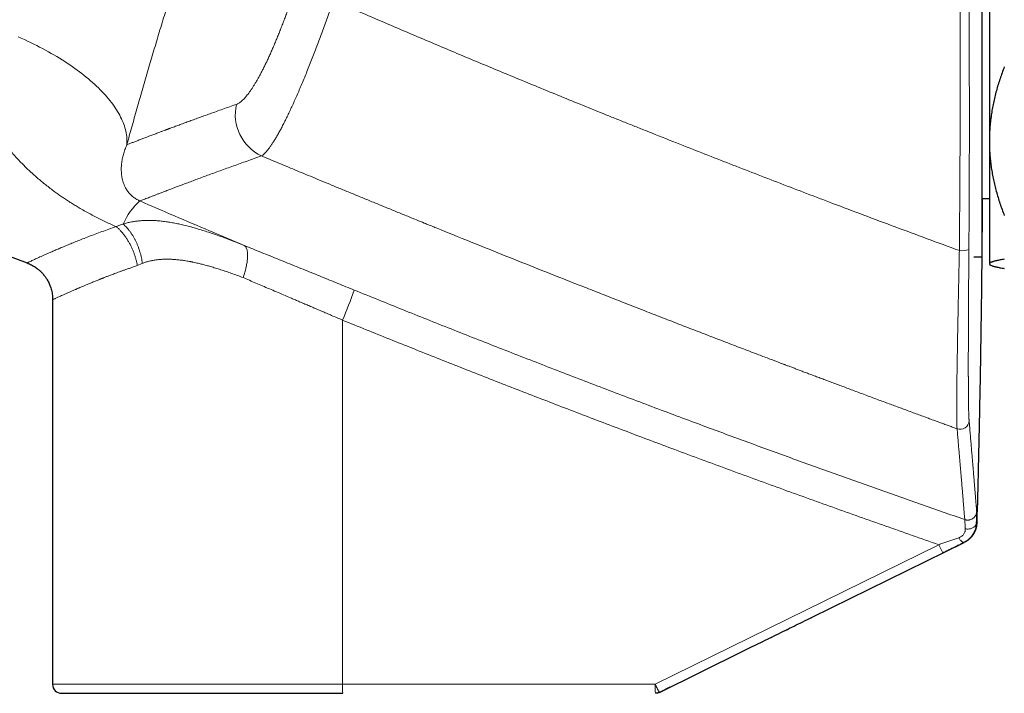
# Model space of a CAD drawing. Header units: millimetres. Extents: x 8 to 1110, y 12 to 672.
# Tile 7 of 61: x 220 to 286, y 578 to 623. Entities that reach past the tile are written whole.
import ezdxf

# ---------------------------------------------------------------- set-up
doc = ezdxf.new("R2010")
doc.units = ezdxf.units.MM

msp = doc.modelspace()

# ---------------------------------------------------------------- linework, layer by layer
at = {"color": 7, "linetype": 'Continuous', "lineweight": 30}
for p, q in [((284.891, 635.785), (284.891, 606.785)), ((285.391, 629.49), (285.391, 614.512)), ((193.225, 616.749), (220.981, 606.372)), ((285.391, 614.512), (285.391, 606.308)), ((284.891, 610.685), (285.391, 610.685)), ((284.343, 606.785), (284.891, 606.785)), ((284.343, 606.785), (284.891, 606.785)), ((285.391, 606.308), (285.391, 606.285)), ((285.391, 606.285), (285.415, 606.262)), ((222.691, 603.907), (222.691, 578.175)), ((284.538, 588.983), (284.529, 588.979)), ((273.52, 582.664), (283.7, 587.674)), ((263.304, 577.637), (268.84, 580.362)), ((263.993, 577.976), (263.304, 577.637)), ((263.304, 577.637), (263.304, 577.637))]:
    msp.add_line(p, q, dxfattribs=at)
at = {"color": 8, "linetype": 'Continuous', "lineweight": 0}
for p, q in [((228.359, 606.19), (228.694, 606.34)), ((242.096, 578.175), (242.096, 602.541)), ((282.007, 587.519), (263.029, 578.175)), ((283.694, 587.676), (283.703, 587.679)), ((268.84, 580.362), (282.282, 586.98)), ((222.691, 578.175), (242.096, 578.175)), ((242.096, 578.175), (263.029, 578.175))]:
    msp.add_line(p, q, dxfattribs=at)
at = {"color": 8, "linetype": 'Continuous', "lineweight": 0, "flags": 128}
for points in [[(220.384, 621.498), (220.596, 621.404), (220.806, 621.309), (221.014, 621.212), (221.219, 621.114), (221.423, 621.015), (221.624, 620.914), (221.823, 620.812), (222.02, 620.709), (222.214, 620.604), (222.406, 620.499), (222.595, 620.392), (222.782, 620.284), (222.966, 620.175), (223.147, 620.066), (223.326, 619.955), (223.501, 619.843), (223.674, 619.73), (223.844, 619.617), (224.01, 619.502), (224.174, 619.387), (224.334, 619.271), (224.491, 619.155), (224.645, 619.037), (224.796, 618.92), (224.943, 618.801), (225.087, 618.682), (225.228, 618.562), (225.364, 618.442), (225.498, 618.322), (225.627, 618.201), (225.753, 618.08), (225.876, 617.959), (225.994, 617.837), (226.109, 617.715), (226.22, 617.593), (226.327, 617.471), (226.43, 617.349), (226.53, 617.226), (226.625, 617.104), (226.716, 616.982), (226.804, 616.86), (226.887, 616.737), (226.966, 616.616), (227.041, 616.494), (227.112, 616.372), (227.179, 616.251), (227.241, 616.131), (227.3, 616.01), (227.354, 615.89), (227.404, 615.771), (227.449, 615.651), (227.491, 615.533), (227.528, 615.415), (227.56, 615.298), (227.589, 615.181), (227.613, 615.065), (227.632, 614.95), (227.648, 614.836), (227.659, 614.722), (227.665, 614.609), (227.668, 614.498), (227.666, 614.387), (227.659, 614.277)], [(284.529, 588.979), (284.525, 588.942), (284.517, 588.906), (284.505, 588.87), (284.489, 588.835), (284.469, 588.801), (284.444, 588.769), (284.416, 588.739), (284.384, 588.71), (284.349, 588.683), (284.311, 588.659), (284.27, 588.637), (284.226, 588.618), (284.18, 588.602), (284.133, 588.588), (284.084, 588.578), (284.033, 588.57), (283.982, 588.566), (283.931, 588.565), (283.88, 588.567), (283.829, 588.572), (283.778, 588.581)], [(283.34, 587.984), (283.367, 587.943), (283.393, 587.903), (283.42, 587.866), (283.447, 587.831), (283.474, 587.8), (283.501, 587.771), (283.527, 587.745), (283.552, 587.723), (283.576, 587.705), (283.6, 587.69), (283.622, 587.679), (283.642, 587.672), (283.662, 587.669), (283.679, 587.671), (283.694, 587.676)]]:
    msp.add_lwpolyline(points, dxfattribs=at)
at = {"color": 8, "linetype": 'Continuous', "lineweight": 0}
for centre, radius, start, end in [((237.972, 616.293), 3.055, 167.01618, 244.82345), ((231.268, 607.355), 4.177, 130.86118, 157.23023), ((283.555, 608.774), 1.586, 263.76054, 287.04455), ((208.644, 616.686), 36.32, 337.08031, 340.48639), ((283.434, 595.835), 0.6, 250.02587, 358.15946), ((290.77, 591.664), 9.694, 205.31557, 208.89), ((250.699, 578.025), 8.604, 179.00137, 182.99833), ((271.631, 578.025), 8.604, 179.00137, 182.99833)]:
    msp.add_arc(centre, radius, start, end, dxfattribs=at)
at = {"color": 7, "linetype": 'Continuous', "lineweight": 30}
msp.add_arc((223.291, 578.175), 0.6, 180, 270, dxfattribs=at)
at = {"color": 8, "linetype": 'Continuous', "lineweight": 0}
for points, knots in [([(240.751, 652.545), (240.687, 652.391), (240.559, 652.082), (240.364, 651.608), (240.168, 651.128), (239.97, 650.641), (239.771, 650.151), (239.572, 649.656), (239.372, 649.158), (239.17, 648.653), (238.966, 648.138), (238.758, 647.612), (238.547, 647.076), (238.335, 646.533), (238.122, 645.983), (237.906, 645.426), (237.69, 644.862), (237.471, 644.29), (237.252, 643.712), (237.031, 643.128), (236.811, 642.54), (236.589, 641.946), (236.369, 641.352), (236.15, 640.757), (235.932, 640.162), (235.713, 639.561), (235.493, 638.951), (235.271, 638.334), (235.048, 637.709), (234.825, 637.082), (234.603, 636.451), (234.381, 635.818), (234.16, 635.183), (233.939, 634.544), (233.719, 633.904), (233.5, 633.262), (233.282, 632.618), (233.064, 631.972), (232.849, 631.329), (232.636, 630.687), (232.425, 630.048), (232.215, 629.408), (232.005, 628.764), (231.796, 628.116), (231.586, 627.464), (231.379, 626.813), (231.173, 626.163), (230.968, 625.513), (230.766, 624.864), (230.564, 624.216), (230.365, 623.569), (230.168, 622.924), (229.973, 622.282), (229.781, 621.644), (229.592, 621.012), (229.406, 620.387), (229.224, 619.768), (229.043, 619.151), (228.863, 618.532), (228.684, 617.912), (228.506, 617.292), (228.331, 616.678), (228.159, 616.069), (227.989, 615.466), (227.823, 614.868), (227.714, 614.474), (227.659, 614.277)], [0, 0, 0, 0, 0.015859, 0.031662, 0.047416, 0.063127, 0.0788, 0.094162, 0.109499, 0.124817, 0.140122, 0.155732, 0.171339, 0.186951, 0.202573, 0.218211, 0.233871, 0.249559, 0.26531, 0.281027, 0.296716, 0.312385, 0.328038, 0.343403, 0.358765, 0.37413, 0.389558, 0.405271, 0.420959, 0.436628, 0.452283, 0.467932, 0.483579, 0.499231, 0.514875, 0.53051, 0.546144, 0.561781, 0.577428, 0.592811, 0.608215, 0.623646, 0.639052, 0.654755, 0.670449, 0.686138, 0.70183, 0.717528, 0.73324, 0.74897, 0.764728, 0.780462, 0.796176, 0.811878, 0.827571, 0.842983, 0.858398, 0.873821, 0.889386, 0.905241, 0.921068, 0.936873, 0.952663, 0.968444, 0.984221, 1, 1, 1, 1]), ([(283.383, 607.197), (283.386, 607.568), (283.393, 608.309), (283.401, 609.421), (283.409, 610.533), (283.416, 611.645), (283.422, 612.757), (283.427, 613.936), (283.432, 615.181), (283.435, 616.492), (283.437, 617.803), (283.438, 619.068), (283.437, 620.285), (283.435, 621.456), (283.433, 622.627), (283.429, 623.798), (283.424, 624.969), (283.418, 626.139), (283.412, 627.31), (283.406, 628.09), (283.403, 628.48)], [0, 0, 0, 0, 0.052434, 0.104813, 0.157143, 0.209431, 0.261684, 0.313907, 0.375427, 0.436926, 0.498414, 0.559901, 0.614809, 0.669732, 0.724678, 0.779654, 0.834666, 0.889724, 0.944833, 1, 1, 1, 1]), ([(284.02, 607.258), (284.023, 607.626), (284.028, 608.363), (284.034, 609.469), (284.04, 610.575), (284.044, 611.681), (284.048, 612.787), (284.051, 613.96), (284.052, 615.198), (284.052, 616.502), (284.051, 617.806), (284.049, 619.063), (284.045, 620.274), (284.041, 621.439), (284.035, 622.603), (284.029, 623.768), (284.021, 624.932), (284.012, 626.097), (284.002, 627.261), (283.995, 628.037), (283.991, 628.425)], [0, 0, 0, 0, 0.0524335, 0.104812, 0.1571418, 0.2094296, 0.2616816, 0.3139044, 0.3754238, 0.436922, 0.4984095, 0.5598968, 0.6148045, 0.6697276, 0.7246736, 0.7796497, 0.8346632, 0.8897213, 0.9448312, 1, 1, 1, 1]), ([(234.995, 616.979), (235.022, 616.99), (235.076, 617.011), (235.16, 617.059), (235.248, 617.119), (235.338, 617.193), (235.431, 617.278), (235.525, 617.375), (235.622, 617.484), (235.721, 617.604), (235.823, 617.737), (235.928, 617.883), (236.036, 618.042), (236.145, 618.212), (236.257, 618.394), (236.371, 618.587), (236.485, 618.79), (236.601, 619.003), (236.717, 619.225), (236.836, 619.459), (236.957, 619.705), (237.079, 619.962), (237.202, 620.228), (237.326, 620.503), (237.449, 620.785), (237.572, 621.072), (237.693, 621.364), (237.815, 621.663), (237.938, 621.971), (238.061, 622.287), (238.185, 622.611), (238.307, 622.939), (238.43, 623.274), (238.551, 623.612), (238.67, 623.952), (238.788, 624.293), (238.904, 624.638), (238.98, 624.87), (239.019, 624.986)], [0, 0, 0, 0, 0.028147, 0.056242, 0.084324, 0.112432, 0.140532, 0.168027, 0.195471, 0.2229, 0.25035, 0.278398, 0.306355, 0.334259, 0.362149, 0.390221, 0.417853, 0.445414, 0.472941, 0.500475, 0.528555, 0.556589, 0.584618, 0.612683, 0.640686, 0.668054, 0.695402, 0.722768, 0.750188, 0.77809, 0.80595, 0.833806, 0.861697, 0.889725, 0.917287, 0.944828, 0.972386, 1, 1, 1, 1]), ([(236.673, 613.528), (236.702, 613.547), (236.76, 613.585), (236.855, 613.668), (236.955, 613.769), (237.061, 613.891), (237.172, 614.032), (237.288, 614.192), (237.409, 614.372), (237.535, 614.571), (237.666, 614.788), (237.802, 615.025), (237.942, 615.279), (238.086, 615.552), (238.235, 615.843), (238.388, 616.152), (238.544, 616.478), (238.704, 616.821), (238.868, 617.18), (239.034, 617.555), (239.202, 617.942), (239.372, 618.343), (239.544, 618.756), (239.717, 619.181), (239.891, 619.617), (240.067, 620.063), (240.244, 620.519), (240.421, 620.984), (240.598, 621.458), (240.776, 621.939), (240.953, 622.427), (241.13, 622.921), (241.307, 623.421), (241.423, 623.758), (241.482, 623.927)], [0, 0, 0, 0, 0.03103, 0.062059, 0.093091, 0.12413, 0.155179, 0.186241, 0.21732, 0.24842, 0.279544, 0.310698, 0.341887, 0.373119, 0.404403, 0.435747, 0.467165, 0.498669, 0.530181, 0.56162, 0.592999, 0.62433, 0.655623, 0.686887, 0.718133, 0.749369, 0.780604, 0.811847, 0.843106, 0.874391, 0.905712, 0.937079, 0.968504, 1, 1, 1, 1]), ([(241.482, 623.927), (241.927, 623.733), (242.823, 623.344), (244.178, 622.76), (245.552, 622.171), (246.945, 621.577), (248.348, 620.982), (249.762, 620.386), (251.186, 619.79), (252.628, 619.189), (254.088, 618.585), (255.567, 617.976), (257.064, 617.364), (258.58, 616.748), (259.727, 616.286), (260.498, 615.975), (260.887, 615.819), (261.278, 615.662), (261.67, 615.505), (262.057, 615.351), (262.426, 615.203), (263.299, 614.856), (264.601, 614.34), (266.347, 613.652), (268.024, 612.997), (269.718, 612.339), (271.43, 611.679), (273.16, 611.016), (275.013, 610.312), (276.992, 609.565), (279.1, 608.777), (281.232, 607.986), (282.663, 607.461), (283.383, 607.197)], [0, 0, 0, 0, 0.032325, 0.065075, 0.09825, 0.131849, 0.165872, 0.199698, 0.233932, 0.268572, 0.303619, 0.339072, 0.374929, 0.411191, 0.447858, 0.45714, 0.466448, 0.475781, 0.48514, 0.494524, 0.503418, 0.511612, 0.55699, 0.596474, 0.636343, 0.676597, 0.717236, 0.758258, 0.799664, 0.848954, 0.898774, 0.949123, 1, 1, 1, 1]), ([(226.955, 608.797), (226.833, 608.85), (226.588, 608.956), (226.225, 609.124), (225.864, 609.298), (225.506, 609.48), (225.15, 609.669), (224.801, 609.862), (224.483, 610.046), (224.198, 610.218), (223.939, 610.379), (223.682, 610.544), (223.428, 610.713), (223.176, 610.886), (222.927, 611.064), (222.662, 611.259), (222.382, 611.472), (222.088, 611.705), (221.801, 611.944), (221.518, 612.188), (221.241, 612.438), (220.971, 612.692), (220.702, 612.958), (220.434, 613.235), (220.166, 613.526), (219.907, 613.822), (219.657, 614.125), (219.422, 614.424), (219.203, 614.719), (218.999, 615.008), (218.805, 615.3), (218.62, 615.595), (218.444, 615.892), (218.276, 616.196), (218.114, 616.509), (217.96, 616.831), (217.816, 617.159), (217.71, 617.422), (217.637, 617.618), (217.59, 617.748), (217.545, 617.878), (217.502, 618.009), (217.461, 618.139), (217.404, 618.327), (217.337, 618.571), (217.264, 618.872), (217.201, 619.174), (217.159, 619.42), (217.131, 619.61), (217.113, 619.745), (217.097, 619.879), (217.084, 620.014), (217.072, 620.148), (217.063, 620.282), (217.052, 620.48), (217.045, 620.742), (217.049, 621.066), (217.066, 621.387), (217.095, 621.705), (217.138, 622.02), (217.192, 622.333), (217.239, 622.539), (217.262, 622.642)], [0, 0, 0, 0, 0.019731, 0.039544, 0.05946, 0.0795, 0.099683, 0.120028, 0.139868, 0.155359, 0.170922, 0.186565, 0.202296, 0.218122, 0.234049, 0.250085, 0.269827, 0.289655, 0.30958, 0.329615, 0.349771, 0.370061, 0.390001, 0.4118, 0.433638, 0.45553, 0.47749, 0.499529, 0.519659, 0.539689, 0.559631, 0.579493, 0.599286, 0.61902, 0.639262, 0.660063, 0.680685, 0.701143, 0.709138, 0.717111, 0.725062, 0.732992, 0.740903, 0.748795, 0.76688, 0.78477, 0.802478, 0.820016, 0.827839, 0.835631, 0.843394, 0.851129, 0.858838, 0.866521, 0.874179, 0.892754, 0.911095, 0.92922, 0.947152, 0.964912, 0.98252, 1, 1, 1, 1]), ([(227.659, 614.277), (227.725, 614.302), (227.857, 614.353), (228.073, 614.437), (228.302, 614.524), (228.545, 614.618), (228.802, 614.716), (229.063, 614.815), (229.326, 614.915), (229.589, 615.014), (229.832, 615.106), (230.051, 615.188), (230.192, 615.241), (230.283, 615.274), (230.321, 615.289), (230.36, 615.303), (230.399, 615.318), (230.438, 615.333), (230.478, 615.347), (230.517, 615.362), (230.639, 615.407), (230.847, 615.485), (231.149, 615.596), (231.461, 615.711), (231.785, 615.83), (232.12, 615.952), (232.465, 616.078), (232.834, 616.211), (233.228, 616.353), (233.648, 616.503), (234.083, 616.658), (234.531, 616.816), (234.84, 616.925), (234.995, 616.979)], [0, 0, 0, 0, 0.045826, 0.091819, 0.137981, 0.184315, 0.230822, 0.277504, 0.318731, 0.360097, 0.401603, 0.429074, 0.456608, 0.462024, 0.467442, 0.472863, 0.478286, 0.483711, 0.489139, 0.494569, 0.500002, 0.53898, 0.578131, 0.617456, 0.656957, 0.696635, 0.736492, 0.776528, 0.820777, 0.865247, 0.90994, 0.954857, 1, 1, 1, 1]), ([(227.659, 614.277), (227.614, 614.168), (227.521, 613.946), (227.422, 613.626), (227.348, 613.309), (227.302, 612.997), (227.283, 612.694), (227.29, 612.398), (227.322, 612.138), (227.37, 611.911), (227.429, 611.715), (227.505, 611.525), (227.588, 611.363), (227.672, 611.227), (227.75, 611.119), (227.836, 611.015), (227.931, 610.916), (228.033, 610.823), (228.143, 610.736), (228.259, 610.658), (228.369, 610.594), (228.463, 610.546), (228.512, 610.524), (228.535, 610.514)], [0, 0, 0, 0, 0.073439, 0.15008, 0.229125, 0.309909, 0.392386, 0.475531, 0.558148, 0.617956, 0.676689, 0.73408, 0.789486, 0.822641, 0.854139, 0.883715, 0.91092, 0.93534, 0.955603, 0.972935, 0.987474, 0.993913, 1, 1, 1, 1]), ([(228.535, 610.514), (228.576, 610.529), (228.656, 610.561), (228.792, 610.613), (228.939, 610.671), (229.098, 610.732), (229.268, 610.798), (229.449, 610.868), (229.64, 610.942), (229.842, 611.02), (230.069, 611.107), (230.324, 611.205), (230.61, 611.313), (230.911, 611.428), (231.229, 611.548), (231.563, 611.673), (231.913, 611.804), (232.279, 611.941), (232.661, 612.082), (233.059, 612.229), (233.474, 612.381), (233.904, 612.538), (234.342, 612.697), (234.786, 612.857), (235.236, 613.019), (235.7, 613.184), (236.177, 613.354), (236.508, 613.47), (236.673, 613.528)], [0, 0, 0, 0, 0.0352099, 0.070403, 0.1055803, 0.1407433, 0.1758931, 0.2104035, 0.2449035, 0.2793943, 0.313877, 0.3549187, 0.3959524, 0.4369801, 0.4780035, 0.5190245, 0.560045, 0.6010668, 0.6420918, 0.6831218, 0.7241586, 0.7652039, 0.8062596, 0.8449803, 0.8837132, 0.9224599, 0.9612216, 1, 1, 1, 1]), ([(236.673, 613.528), (236.852, 613.453), (237.215, 613.301), (237.767, 613.071), (238.332, 612.836), (238.909, 612.595), (239.5, 612.35), (240.104, 612.099), (240.743, 611.835), (241.416, 611.556), (242.126, 611.263), (242.852, 610.964), (243.594, 610.659), (244.335, 610.355), (245.073, 610.053), (245.809, 609.752), (246.472, 609.482), (247.059, 609.243), (247.45, 609.084), (247.727, 608.971), (247.889, 608.906), (248.051, 608.84), (248.206, 608.777), (249.244, 608.356), (250.939, 607.672), (253.301, 606.724), (255.437, 605.873), (257.051, 605.233), (258.141, 604.803), (258.706, 604.581), (259.271, 604.358), (259.848, 604.132), (260.625, 603.827), (261.598, 603.446), (262.739, 603.002), (263.854, 602.569), (264.943, 602.147), (266.021, 601.731), (267.087, 601.321), (268.141, 600.917), (269.093, 600.553), (269.947, 600.227), (270.674, 599.951), (271.18, 599.758), (271.461, 599.652), (271.545, 599.62), (271.619, 599.592), (271.691, 599.565), (271.814, 599.518), (271.991, 599.451), (272.226, 599.362), (272.474, 599.269), (272.736, 599.17), (273.01, 599.066), (273.298, 598.958), (273.598, 598.844), (273.912, 598.726), (274.238, 598.604), (274.578, 598.476), (274.931, 598.344), (275.294, 598.207), (275.669, 598.067), (276.053, 597.923), (276.451, 597.775), (276.864, 597.621), (277.282, 597.465), (277.695, 597.311), (278.095, 597.162), (278.483, 597.018), (278.861, 596.878), (279.229, 596.742), (279.606, 596.602), (279.991, 596.46), (280.383, 596.315), (280.761, 596.176), (281.126, 596.042), (281.477, 595.913), (281.809, 595.791), (282.121, 595.676), (282.415, 595.568), (282.697, 595.465), (282.967, 595.366), (283.143, 595.302), (283.229, 595.271)], [0, 0, 0, 0, 0.011691, 0.023663, 0.035916, 0.04845, 0.061265, 0.07436, 0.087737, 0.102775, 0.118153, 0.133872, 0.14993, 0.166328, 0.18194, 0.197847, 0.214051, 0.224908, 0.235894, 0.239373, 0.242865, 0.24637, 0.249888, 0.252898, 0.313604, 0.359594, 0.405586, 0.451579, 0.463722, 0.475865, 0.488008, 0.50016, 0.51302, 0.538067, 0.562831, 0.58644, 0.609785, 0.632867, 0.655686, 0.678242, 0.700535, 0.716845, 0.733012, 0.747119, 0.749326, 0.751021, 0.752526, 0.754063, 0.755634, 0.760377, 0.7654, 0.770703, 0.776286, 0.78215, 0.788294, 0.794717, 0.801407, 0.808375, 0.815622, 0.823148, 0.830953, 0.838891, 0.847097, 0.855573, 0.864318, 0.873519, 0.882301, 0.890779, 0.899045, 0.907099, 0.91494, 0.922568, 0.9312, 0.939542, 0.947595, 0.955359, 0.962834, 0.97002, 0.97653, 0.982783, 0.988779, 0.994518, 1, 1, 1, 1]), ([(228.535, 610.514), (229.309, 610.18), (230.857, 609.512), (233.184, 608.52), (234.738, 607.864), (235.515, 607.536)], [0, 0, 0, 0, 0.333364, 0.666694, 1, 1, 1, 1]), ([(227.417, 608.971), (227.339, 608.945), (227.183, 608.893), (227.031, 608.829), (226.955, 608.797)], [0, 0, 0, 0, 0.495912, 1, 1, 1, 1]), ([(227.417, 608.971), (227.506, 608.998), (227.684, 609.051), (227.959, 609.111), (228.236, 609.158), (228.515, 609.19), (228.797, 609.209), (229.08, 609.216), (229.38, 609.211), (229.698, 609.193), (230.032, 609.161), (230.368, 609.117), (230.706, 609.061), (231.045, 608.995), (231.4, 608.917), (231.769, 608.826), (232.153, 608.722), (232.538, 608.61), (232.923, 608.49), (233.308, 608.363), (233.716, 608.222), (234.148, 608.066), (234.603, 607.895), (235.058, 607.718), (235.363, 607.597), (235.515, 607.536)], [0, 0, 0, 0, 0.039364, 0.078406, 0.117125, 0.155506, 0.193532, 0.231174, 0.2684, 0.31134, 0.353861, 0.396032, 0.437917, 0.479568, 0.521033, 0.567187, 0.612969, 0.658413, 0.703548, 0.7484, 0.792987, 0.845219, 0.897125, 0.948716, 1, 1, 1, 1]), ([(228.694, 606.34), (228.686, 606.402), (228.669, 606.527), (228.634, 606.714), (228.591, 606.902), (228.54, 607.09), (228.482, 607.277), (228.415, 607.461), (228.341, 607.642), (228.26, 607.819), (228.173, 607.99), (228.079, 608.155), (227.979, 608.313), (227.874, 608.463), (227.765, 608.604), (227.652, 608.736), (227.536, 608.86), (227.456, 608.934), (227.417, 608.971)], [0, 0, 0, 0, 0.060594, 0.121929, 0.183915, 0.246453, 0.30944, 0.372769, 0.436327, 0.5, 0.563674, 0.627232, 0.69056, 0.753548, 0.816086, 0.878071, 0.939406, 1, 1, 1, 1]), ([(220.981, 606.372), (220.981, 606.372), (220.978, 606.37), (220.99, 606.376), (221.02, 606.39), (221.075, 606.416), (221.15, 606.451), (221.246, 606.495), (221.358, 606.547), (221.481, 606.604), (221.613, 606.664), (221.761, 606.731), (221.924, 606.804), (222.104, 606.884), (222.301, 606.971), (222.523, 607.068), (222.772, 607.177), (223.049, 607.297), (223.344, 607.423), (223.655, 607.554), (223.982, 607.689), (224.327, 607.829), (224.699, 607.977), (225.102, 608.133), (225.536, 608.296), (225.99, 608.462), (226.461, 608.629), (226.79, 608.741), (226.955, 608.797)], [0, 0, 0, 0, 0.00027, 0.041153, 0.08196, 0.122717, 0.163453, 0.204193, 0.244893, 0.279748, 0.314592, 0.34945, 0.384537, 0.419963, 0.455746, 0.491904, 0.532944, 0.57383, 0.614587, 0.655237, 0.695807, 0.736321, 0.776803, 0.821327, 0.865875, 0.910482, 0.955179, 1, 1, 1, 1]), ([(228.359, 606.19), (228.346, 606.259), (228.321, 606.397), (228.27, 606.604), (228.21, 606.811), (228.14, 607.018), (228.06, 607.223), (227.971, 607.424), (227.872, 607.621), (227.764, 607.814), (227.646, 608.002), (227.519, 608.184), (227.385, 608.356), (227.246, 608.516), (227.103, 608.664), (227.004, 608.753), (226.955, 608.797)], [0, 0, 0, 0, 0.068006, 0.13689, 0.206528, 0.276785, 0.347519, 0.418582, 0.489821, 0.561083, 0.635592, 0.709779, 0.783473, 0.85651, 0.928734, 1, 1, 1, 1]), ([(235.515, 607.536), (235.529, 607.527), (235.558, 607.508), (235.597, 607.469), (235.633, 607.42), (235.664, 607.36), (235.691, 607.289), (235.713, 607.209), (235.729, 607.118), (235.74, 607.017), (235.744, 606.908), (235.743, 606.79), (235.736, 606.664), (235.723, 606.533), (235.704, 606.396), (235.68, 606.254), (235.651, 606.11), (235.617, 605.964), (235.579, 605.818), (235.537, 605.672), (235.491, 605.527), (235.458, 605.432), (235.442, 605.384)], [0, 0, 0, 0, 0.046567, 0.094147, 0.142664, 0.192032, 0.242153, 0.292921, 0.344217, 0.395917, 0.447889, 0.5, 0.55211, 0.604082, 0.655782, 0.707078, 0.757846, 0.807968, 0.857336, 0.905853, 0.953433, 1, 1, 1, 1]), ([(235.515, 607.536), (235.707, 607.459), (236.09, 607.304), (236.67, 607.07), (237.252, 606.835), (237.836, 606.599), (238.422, 606.362), (239.01, 606.124), (239.584, 605.892), (240.143, 605.665), (240.687, 605.445), (241.233, 605.223), (241.78, 605.001), (242.328, 604.778), (242.694, 604.629), (242.878, 604.554)], [0, 0, 0, 0, 0.080786, 0.16127, 0.241499, 0.321522, 0.401387, 0.48114, 0.560829, 0.63386, 0.706911, 0.780017, 0.853212, 0.926528, 1, 1, 1, 1]), ([(283.383, 607.197), (283.377, 606.958), (283.367, 606.478), (283.352, 605.767), (283.337, 605.063), (283.323, 604.369), (283.309, 603.687), (283.296, 603.018), (283.283, 602.364), (283.271, 601.727), (283.26, 601.109), (283.25, 600.51), (283.24, 599.934), (283.232, 599.382), (283.224, 598.856), (283.218, 598.359), (283.213, 597.892), (283.209, 597.456), (283.207, 597.053), (283.206, 596.701), (283.206, 596.397), (283.207, 596.136), (283.209, 595.903), (283.212, 595.698), (283.216, 595.523), (283.222, 595.377), (283.226, 595.306), (283.229, 595.271)], [0, 0, 0, 0, 0.041614, 0.083202, 0.124767, 0.166312, 0.207839, 0.249351, 0.290854, 0.332352, 0.373856, 0.41538, 0.456941, 0.498562, 0.540222, 0.581886, 0.623558, 0.66524, 0.706936, 0.74865, 0.784425, 0.820224, 0.856057, 0.891934, 0.92787, 0.963884, 1, 1, 1, 1]), ([(284.034, 595.816), (284.032, 595.837), (284.028, 595.88), (284.024, 595.961), (284.019, 596.054), (284.015, 596.16), (284.011, 596.278), (284.007, 596.416), (284.003, 596.575), (284, 596.76), (283.996, 596.959), (283.994, 597.164), (283.991, 597.369), (283.989, 597.574), (283.988, 597.788), (283.986, 598.013), (283.985, 598.248), (283.984, 598.428), (283.984, 598.546), (283.984, 598.584), (283.984, 598.608), (283.984, 598.618), (283.984, 598.629), (283.984, 598.641), (283.984, 598.66), (283.984, 598.686), (283.984, 598.721), (283.983, 598.767), (283.983, 598.826), (283.983, 598.898), (283.983, 598.981), (283.983, 599.078), (283.983, 599.189), (283.983, 599.315), (283.983, 599.455), (283.983, 599.61), (283.983, 599.779), (283.983, 599.959), (283.983, 600.151), (283.983, 600.353), (283.984, 600.57), (283.984, 600.803), (283.985, 601.045), (283.986, 601.297), (283.987, 601.557), (283.988, 601.8), (283.988, 602.021), (283.989, 602.165), (283.99, 602.261), (283.99, 602.307), (283.99, 602.352), (283.99, 602.399), (283.99, 602.445), (283.991, 602.485), (283.991, 602.629), (283.992, 602.878), (283.994, 603.264), (283.997, 603.675), (283.999, 604.111), (284.002, 604.553), (284.004, 604.999), (284.007, 605.448), (284.01, 605.898), (284.014, 606.348), (284.017, 606.801), (284.019, 607.106), (284.02, 607.258)], [0, 0, 0, 0, 0.023546, 0.047047, 0.07051, 0.093941, 0.117346, 0.14073, 0.168267, 0.195788, 0.223295, 0.250794, 0.274122, 0.297446, 0.320769, 0.344091, 0.367412, 0.390734, 0.395659, 0.400585, 0.401432, 0.402293, 0.403295, 0.404437, 0.405718, 0.408432, 0.411617, 0.415273, 0.420906, 0.427385, 0.434708, 0.442876, 0.452646, 0.463401, 0.475142, 0.487869, 0.501583, 0.516278, 0.531027, 0.546645, 0.56313, 0.580485, 0.598708, 0.616502, 0.635056, 0.654369, 0.667533, 0.68103, 0.684105, 0.687198, 0.690307, 0.693433, 0.696575, 0.699735, 0.701525, 0.725691, 0.749862, 0.777836, 0.80582, 0.833813, 0.861817, 0.889831, 0.917356, 0.944892, 0.97244, 1, 1, 1, 1]), ([(235.442, 605.384), (235.311, 605.434), (235.052, 605.531), (234.671, 605.668), (234.302, 605.797), (233.945, 605.915), (233.599, 606.025), (233.278, 606.121), (232.981, 606.205), (232.706, 606.277), (232.468, 606.336), (232.267, 606.382), (232.142, 606.409), (232.062, 606.426), (232.025, 606.433), (231.988, 606.44), (231.951, 606.448), (231.915, 606.455), (231.879, 606.461), (231.75, 606.486), (231.53, 606.523), (231.225, 606.564), (230.93, 606.595), (230.645, 606.613), (230.369, 606.62), (230.103, 606.615), (229.846, 606.599), (229.598, 606.571), (229.359, 606.531), (229.129, 606.48), (228.907, 606.417), (228.765, 606.366), (228.694, 606.34)], [0, 0, 0, 0, 0.054299, 0.107145, 0.158547, 0.208517, 0.257065, 0.304204, 0.344533, 0.383792, 0.421993, 0.446631, 0.470818, 0.476186, 0.481531, 0.486854, 0.492155, 0.497433, 0.502689, 0.507922, 0.553958, 0.598932, 0.642882, 0.685848, 0.727874, 0.769006, 0.809292, 0.848786, 0.887544, 0.925623, 0.963087, 1, 1, 1, 1]), ([(222.691, 603.907), (222.691, 603.907), (222.689, 603.906), (222.697, 603.91), (222.717, 603.919), (222.753, 603.936), (222.803, 603.96), (222.869, 603.99), (222.949, 604.028), (223.045, 604.072), (223.156, 604.122), (223.284, 604.18), (223.427, 604.244), (223.587, 604.315), (223.763, 604.393), (223.955, 604.477), (224.11, 604.545), (224.216, 604.591), (224.268, 604.613), (224.32, 604.636), (224.374, 604.659), (224.429, 604.683), (224.485, 604.707), (224.577, 604.747), (224.708, 604.803), (224.896, 604.882), (225.107, 604.97), (225.346, 605.068), (225.596, 605.17), (225.776, 605.242), (225.875, 605.282), (225.895, 605.289), (225.914, 605.297), (225.934, 605.305), (225.95, 605.311), (225.974, 605.321), (226.011, 605.336), (226.068, 605.358), (226.137, 605.386), (226.216, 605.417), (226.305, 605.452), (226.405, 605.491), (226.515, 605.533), (226.634, 605.579), (226.768, 605.63), (226.916, 605.685), (227.08, 605.746), (227.258, 605.81), (227.449, 605.879), (227.655, 605.951), (227.875, 606.027), (228.11, 606.108), (228.275, 606.162), (228.359, 606.19)], [0, 0, 0, 0, 0.000278, 0.034039, 0.068036, 0.102274, 0.136757, 0.171491, 0.206482, 0.241734, 0.277252, 0.313041, 0.349105, 0.38545, 0.422079, 0.458996, 0.496207, 0.504753, 0.513371, 0.52206, 0.530821, 0.539654, 0.548558, 0.557533, 0.582586, 0.608181, 0.639361, 0.671313, 0.704038, 0.735532, 0.737869, 0.740209, 0.742553, 0.744901, 0.747252, 0.748485, 0.753337, 0.760609, 0.768697, 0.777599, 0.788042, 0.799421, 0.811735, 0.824986, 0.839172, 0.855482, 0.872877, 0.891355, 0.910917, 0.931562, 0.953291, 0.976104, 1, 1, 1, 1]), ([(235.442, 605.384), (235.582, 605.325), (235.866, 605.204), (236.299, 605.019), (236.744, 604.83), (237.2, 604.635), (237.668, 604.436), (238.142, 604.234), (238.545, 604.061), (238.878, 603.919), (239.149, 603.803), (239.434, 603.681), (239.732, 603.553), (240.045, 603.419), (240.366, 603.282), (240.693, 603.142), (241.026, 603), (241.372, 602.852), (241.73, 602.698), (241.973, 602.594), (242.096, 602.541)], [0, 0, 0, 0, 0.06549, 0.132337, 0.200539, 0.270099, 0.341015, 0.41329, 0.484112, 0.522538, 0.562966, 0.605395, 0.649827, 0.69626, 0.744695, 0.792197, 0.841478, 0.892539, 0.94538, 1, 1, 1, 1]), ([(242.878, 604.554), (243.957, 604.117), (246.116, 603.243), (249.36, 601.95), (252.61, 600.669), (255.865, 599.403), (259.126, 598.15), (262.392, 596.911), (265.572, 595.72), (268.666, 594.575), (271.674, 593.476), (274.685, 592.388), (277.701, 591.312), (280.721, 590.247), (282.737, 589.547), (283.746, 589.197)], [0, 0, 0, 0, 0.079999, 0.159998, 0.239997, 0.319997, 0.399996, 0.479996, 0.559996, 0.633329, 0.706663, 0.779997, 0.853331, 0.926665, 1, 1, 1, 1]), ([(242.096, 602.541), (243.149, 602.115), (245.254, 601.263), (248.42, 600.001), (251.59, 598.751), (254.767, 597.514), (257.949, 596.289), (261.138, 595.078), (264.439, 593.839), (267.853, 592.575), (271.38, 591.287), (274.915, 590.015), (278.457, 588.757), (280.823, 587.931), (282.007, 587.519)], [0, 0, 0, 0, 0.079879, 0.159774, 0.239687, 0.319619, 0.399571, 0.479545, 0.559542, 0.647567, 0.735624, 0.823713, 0.911838, 1, 1, 1, 1]), ([(284.542, 589.747), (284.539, 589.787), (284.532, 589.866), (284.521, 590.003), (284.509, 590.153), (284.495, 590.317), (284.481, 590.495), (284.465, 590.687), (284.448, 590.9), (284.428, 591.136), (284.407, 591.396), (284.384, 591.673), (284.359, 591.967), (284.333, 592.278), (284.306, 592.607), (284.277, 592.952), (284.247, 593.314), (284.215, 593.694), (284.181, 594.088), (284.146, 594.496), (284.11, 594.919), (284.073, 595.357), (284.047, 595.663), (284.034, 595.816)], [0, 0, 0, 0, 0.044829, 0.089648, 0.134458, 0.179259, 0.224053, 0.268841, 0.313624, 0.362881, 0.412136, 0.461389, 0.510642, 0.559897, 0.609155, 0.658418, 0.707687, 0.756965, 0.806252, 0.854669, 0.903099, 0.951542, 1, 1, 1, 1]), ([(283.229, 595.271), (283.241, 595.129), (283.265, 594.845), (283.301, 594.438), (283.335, 594.043), (283.368, 593.663), (283.399, 593.297), (283.429, 592.946), (283.459, 592.597), (283.488, 592.252), (283.517, 591.914), (283.544, 591.593), (283.57, 591.289), (283.594, 591.002), (283.617, 590.732), (283.638, 590.479), (283.658, 590.243), (283.676, 590.025), (283.693, 589.824), (283.709, 589.641), (283.722, 589.476), (283.735, 589.326), (283.742, 589.24), (283.746, 589.197)], [0, 0, 0, 0, 0.044854, 0.089695, 0.134524, 0.179343, 0.224152, 0.268953, 0.313747, 0.363013, 0.412274, 0.461531, 0.510785, 0.560038, 0.609291, 0.658547, 0.707806, 0.75707, 0.806341, 0.854741, 0.903149, 0.951568, 1, 1, 1, 1]), ([(283.746, 589.197), (283.765, 589.191), (283.806, 589.178), (283.87, 589.167), (283.938, 589.163), (284.008, 589.166), (284.079, 589.179), (284.15, 589.2), (284.219, 589.23), (284.284, 589.269), (284.344, 589.316), (284.397, 589.37), (284.442, 589.429), (284.478, 589.491), (284.506, 589.556), (284.526, 589.621), (284.538, 589.685), (284.541, 589.727), (284.542, 589.747)], [0, 0, 0, 0, 0.055087, 0.112817, 0.173024, 0.235462, 0.299808, 0.365663, 0.432564, 0.5, 0.567436, 0.634337, 0.700192, 0.764538, 0.826976, 0.887183, 0.944913, 1, 1, 1, 1]), ([(283.778, 588.581), (283.776, 588.617), (283.773, 588.689), (283.768, 588.786), (283.763, 588.874), (283.759, 588.953), (283.756, 589.017), (283.753, 589.069), (283.751, 589.11), (283.749, 589.144), (283.747, 589.17), (283.746, 589.189), (283.746, 589.194), (283.746, 589.197)], [0, 0, 0, 0, 0.101414, 0.202009, 0.301968, 0.401474, 0.500713, 0.583352, 0.666055, 0.748941, 0.832137, 0.915777, 1, 1, 1, 1]), ([(284.529, 588.979), (284.53, 589.021), (284.531, 589.105), (284.534, 589.219), (284.536, 589.303), (284.537, 589.361), (284.538, 589.397), (284.538, 589.432), (284.539, 589.465), (284.54, 589.497), (284.54, 589.537), (284.541, 589.584), (284.542, 589.634), (284.542, 589.677), (284.542, 589.711), (284.542, 589.736), (284.542, 589.744), (284.542, 589.747)], [0, 0, 0, 0, 0.094025, 0.187586, 0.280797, 0.317349, 0.35387, 0.390366, 0.426844, 0.46331, 0.49977, 0.574727, 0.652933, 0.734457, 0.819391, 0.907854, 1, 1, 1, 1]), ([(283.778, 588.581), (283.779, 588.553), (283.779, 588.497), (283.763, 588.411), (283.734, 588.325), (283.69, 588.242), (283.629, 588.163), (283.551, 588.092), (283.455, 588.03), (283.379, 588), (283.34, 587.984)], [0, 0, 0, 0, 0.122471, 0.244597, 0.366192, 0.487533, 0.609523, 0.733826, 0.862917, 1, 1, 1, 1]), ([(284.529, 588.979), (284.526, 588.933), (284.521, 588.841), (284.498, 588.706), (284.47, 588.597), (284.443, 588.514), (284.42, 588.454), (284.395, 588.396), (284.368, 588.341), (284.34, 588.288), (284.297, 588.214), (284.233, 588.121), (284.144, 588.012), (284.044, 587.912), (283.935, 587.822), (283.819, 587.741), (283.736, 587.697), (283.694, 587.676)], [0, 0, 0, 0, 0.092343, 0.181489, 0.267101, 0.308493, 0.348889, 0.38826, 0.426575, 0.463812, 0.49995, 0.584456, 0.668853, 0.752886, 0.836279, 0.918746, 1, 1, 1, 1]), ([(282.007, 587.519), (282.097, 587.55), (282.278, 587.613), (282.548, 587.708), (282.815, 587.801), (283.08, 587.894), (283.254, 587.954), (283.34, 587.984)], [0, 0, 0, 0, 0.201197, 0.40136, 0.600903, 0.800282, 1, 1, 1, 1]), ([(282.282, 586.98), (282.362, 587.02), (282.522, 587.098), (282.761, 587.216), (282.998, 587.333), (283.232, 587.448), (283.465, 587.563), (283.618, 587.638), (283.694, 587.676)], [0, 0, 0, 0, 0.16722, 0.333773, 0.499975, 0.666165, 0.832709, 1, 1, 1, 1]), ([(263.029, 578.175), (263.03, 578.172), (263.034, 578.167), (263.037, 578.157), (263.042, 578.148), (263.046, 578.139), (263.051, 578.13), (263.055, 578.121), (263.061, 578.11), (263.068, 578.095), (263.076, 578.078), (263.086, 578.058), (263.098, 578.034), (263.114, 578.002), (263.127, 577.976), (263.138, 577.955), (263.145, 577.941), (263.152, 577.927), (263.16, 577.911), (263.168, 577.895), (263.181, 577.87), (263.199, 577.834), (263.214, 577.804), (263.223, 577.786), (263.227, 577.779), (263.231, 577.772), (263.234, 577.764), (263.238, 577.756), (263.242, 577.749), (263.249, 577.735), (263.259, 577.717), (263.271, 577.694), (263.283, 577.672), (263.293, 577.652), (263.302, 577.639), (263.303, 577.637), (263.304, 577.637)], [0, 0, 0, 0, 0.00918, 0.020949, 0.032688, 0.040599, 0.052642, 0.064472, 0.073256, 0.092585, 0.116583, 0.134406, 0.165484, 0.204047, 0.25009, 0.26623, 0.283851, 0.302955, 0.32354, 0.345608, 0.369158, 0.430512, 0.500091, 0.511366, 0.523368, 0.536097, 0.549554, 0.563738, 0.57865, 0.59429, 0.64104, 0.693288, 0.759327, 0.83246, 0.912686, 1, 1, 1, 1])]:
    msp.add_open_spline(points, degree=3, knots=knots, dxfattribs=at)
at = {"color": 7, "linetype": 'Continuous', "lineweight": 30}
for points, knots in [([(286.391, 619.48), (286.341, 619.349), (286.241, 619.086), (286.103, 618.689), (285.975, 618.289), (285.858, 617.885), (285.753, 617.478), (285.66, 617.069), (285.581, 616.66), (285.514, 616.243), (285.46, 615.817), (285.421, 615.383), (285.396, 614.948), (285.393, 614.658), (285.391, 614.512)], [0, 0, 0, 0, 0.082025, 0.164072, 0.246116, 0.328135, 0.410674, 0.493213, 0.574834, 0.656455, 0.742321, 0.82823, 0.914137, 1, 1, 1, 1]), ([(285.391, 614.512), (285.391, 614.455), (285.392, 614.263), (285.403, 613.938), (285.429, 613.537), (285.468, 613.137), (285.52, 612.737), (285.586, 612.338), (285.663, 611.941), (285.752, 611.549), (285.854, 611.154), (285.97, 610.753), (286.099, 610.347), (286.239, 609.944), (286.34, 609.678), (286.391, 609.545)], [0, 0, 0, 0, 0.034083, 0.113223, 0.192397, 0.271573, 0.350714, 0.430546, 0.510378, 0.588808, 0.667237, 0.750413, 0.833614, 0.916819, 1, 1, 1, 1]), ([(284.572, 589.011), (284.605, 590.216), (284.672, 592.748), (284.756, 596.607), (284.829, 600.587), (284.884, 604.568), (284.92, 607.934), (284.931, 609.973), (284.935, 610.685)], [0, 0, 0, 0, 0.16685, 0.350488, 0.534133, 0.717782, 0.901428, 1, 1, 1, 1]), ([(220.978, 606.373), (221.031, 606.352), (221.135, 606.311), (221.282, 606.239), (221.417, 606.163), (221.54, 606.084), (221.651, 606.004), (221.745, 605.929), (221.826, 605.859), (221.893, 605.795), (221.953, 605.735), (222.005, 605.68), (222.05, 605.628), (222.093, 605.578), (222.138, 605.522), (222.189, 605.454), (222.246, 605.372), (222.306, 605.279), (222.368, 605.173), (222.429, 605.054), (222.489, 604.922), (222.544, 604.778), (222.594, 604.621), (222.636, 604.452), (222.668, 604.273), (222.688, 604.089), (222.69, 603.966), (222.691, 603.907)], [0, 0, 0, 0, 0.053575, 0.104781, 0.153378, 0.199157, 0.241942, 0.281588, 0.312982, 0.341924, 0.368369, 0.39228, 0.413631, 0.432811, 0.453678, 0.481363, 0.512635, 0.547474, 0.585838, 0.627667, 0.67287, 0.721328, 0.772885, 0.827349, 0.884484, 0.944019, 1, 1, 1, 1]), ([(286.391, 606.615), (286.341, 606.607), (286.241, 606.591), (286.103, 606.566), (285.975, 606.541), (285.858, 606.516), (285.752, 606.491), (285.659, 606.466), (285.578, 606.44), (285.511, 606.414), (285.458, 606.388), (285.42, 606.361), (285.396, 606.335), (285.393, 606.317), (285.391, 606.308)], [0, 0, 0, 0, 0.081944, 0.163886, 0.246136, 0.328397, 0.410644, 0.494349, 0.57809, 0.661826, 0.745526, 0.830344, 0.915183, 1, 1, 1, 1]), ([(285.391, 606.308), (285.391, 606.305), (285.392, 606.293), (285.403, 606.273), (285.429, 606.248), (285.468, 606.223), (285.521, 606.199), (285.586, 606.174), (285.663, 606.15), (285.753, 606.125), (285.856, 606.1), (285.972, 606.076), (286.1, 606.051), (286.238, 606.026), (286.34, 606.01), (286.391, 606.002)], [0, 0, 0, 0, 0.034083, 0.113333, 0.192634, 0.271954, 0.351259, 0.430514, 0.509647, 0.588781, 0.670321, 0.751876, 0.833419, 0.916709, 1, 1, 1, 1]), ([(283.745, 587.697), (283.753, 587.702), (283.768, 587.711), (283.791, 587.725), (283.813, 587.738), (283.833, 587.75), (283.852, 587.762), (283.87, 587.774), (283.887, 587.785), (283.903, 587.796), (283.919, 587.806), (283.933, 587.815), (283.946, 587.825), (283.958, 587.833), (283.97, 587.841), (283.98, 587.849), (283.989, 587.856), (283.998, 587.862), (284.005, 587.868), (284.012, 587.873), (284.018, 587.878), (284.024, 587.882), (284.029, 587.887), (284.038, 587.893), (284.049, 587.902), (284.066, 587.916), (284.086, 587.933), (284.109, 587.954), (284.135, 587.978), (284.162, 588.006), (284.192, 588.037), (284.223, 588.073), (284.255, 588.112), (284.288, 588.156), (284.322, 588.203), (284.355, 588.255), (284.387, 588.311), (284.419, 588.371), (284.449, 588.436), (284.478, 588.506), (284.503, 588.58), (284.526, 588.659), (284.544, 588.742), (284.558, 588.828), (284.567, 588.919), (284.571, 588.979), (284.573, 589.01)], [0, 0, 0, 0, 0.0568261, 0.1110914, 0.1627937, 0.2119309, 0.2576919, 0.3009749, 0.3417781, 0.3800998, 0.4165669, 0.4504581, 0.4817715, 0.5105058, 0.5366593, 0.5598324, 0.5805136, 0.5987018, 0.6143961, 0.6278127, 0.6386432, 0.6473595, 0.6555997, 0.6635077, 0.6780936, 0.6914674, 0.7052734, 0.717719, 0.7289704, 0.7392512, 0.7488521, 0.7581275, 0.7674684, 0.7772576, 0.7878291, 0.7994496, 0.8123201, 0.826589, 0.8423647, 0.8597274, 0.8787371, 0.8994402, 0.9218735, 0.9460694, 0.9720872, 1, 1, 1, 1]), ([(284.536, 588.981), (284.537, 588.991), (284.538, 589.011), (284.539, 589.031), (284.54, 589.041)], [0, 0, 0, 0, 0.499965, 1, 1, 1, 1]), ([(284.54, 589.041), (284.549, 589.036), (284.567, 589.026), (284.576, 589.016), (284.573, 589.011), (284.573, 589.011)], [0, 0, 0, 0, 0.497992, 0.995985, 1, 1, 1, 1]), ([(283.735, 587.691), (283.733, 587.69), (283.73, 587.689), (283.719, 587.685), (283.708, 587.681), (283.703, 587.679)], [0, 0, 0, 0, 0.3324978, 0.6988773, 1, 1, 1, 1]), ([(268.84, 580.362), (269.206, 580.542), (269.969, 580.917), (271.128, 581.487), (272.318, 582.073), (273.108, 582.461), (273.504, 582.656)], [0, 0, 0, 0, 0.233881, 0.488621, 0.743998, 1, 1, 1, 1]), ([(223.291, 577.575), (223.293, 577.575), (223.296, 577.575), (223.32, 577.575), (223.358, 577.575), (223.405, 577.575), (223.455, 577.575), (223.503, 577.575), (223.558, 577.575), (223.619, 577.575), (223.7, 577.575), (223.804, 577.575), (223.935, 577.575), (224.081, 577.575), (224.242, 577.575), (224.417, 577.575), (224.579, 577.575), (224.722, 577.575), (224.841, 577.575), (224.963, 577.575), (225.091, 577.575), (225.222, 577.575), (225.358, 577.575), (225.537, 577.575), (225.765, 577.575), (226.048, 577.575), (226.333, 577.575), (226.616, 577.575), (226.897, 577.575), (227.186, 577.575), (227.486, 577.575), (227.795, 577.575), (228.114, 577.575), (228.443, 577.575), (228.797, 577.575), (229.178, 577.575), (229.586, 577.575), (230.004, 577.575), (230.433, 577.575), (230.872, 577.575), (231.322, 577.575), (231.745, 577.575), (232.141, 577.575), (232.505, 577.575), (232.873, 577.575), (233.246, 577.575), (233.663, 577.575), (234.124, 577.575), (234.633, 577.575), (235.078, 577.575), (235.456, 577.575), (235.764, 577.575), (236.074, 577.575), (236.385, 577.575), (236.698, 577.575), (237.012, 577.575), (237.339, 577.575), (237.678, 577.575), (238.029, 577.575), (238.382, 577.575), (238.729, 577.575), (239.125, 577.575), (239.573, 577.575), (240.077, 577.575), (240.582, 577.575), (241.089, 577.575), (241.598, 577.575), (241.937, 577.575), (242.107, 577.575)], [0, 0, 0, 0, 0.018329, 0.036624, 0.054899, 0.07317, 0.084659, 0.096156, 0.107665, 0.119337, 0.131538, 0.149663, 0.167763, 0.185854, 0.203948, 0.222062, 0.240209, 0.250523, 0.260823, 0.271111, 0.28139, 0.291663, 0.301931, 0.312199, 0.331029, 0.34988, 0.368769, 0.385214, 0.401626, 0.418016, 0.434394, 0.45077, 0.467156, 0.483563, 0.5, 0.518791, 0.537541, 0.556266, 0.574981, 0.593703, 0.612447, 0.63123, 0.645665, 0.660075, 0.674465, 0.688845, 0.70322, 0.722049, 0.740901, 0.759789, 0.770886, 0.781967, 0.793036, 0.804096, 0.81515, 0.826201, 0.837254, 0.849416, 0.861588, 0.873773, 0.885829, 0.89735, 0.914468, 0.931566, 0.948656, 0.96575, 0.982861, 1, 1, 1, 1])]:
    msp.add_open_spline(points, degree=3, knots=knots, dxfattribs=at)
msp.add_open_spline([(263.304, 577.637), (263.283, 577.627), (263.241, 577.608), (263.175, 577.589), (263.108, 577.577), (263.062, 577.576), (263.039, 577.575)], degree=3, dxfattribs=at)

doc.saveas('drawing.dxf')
